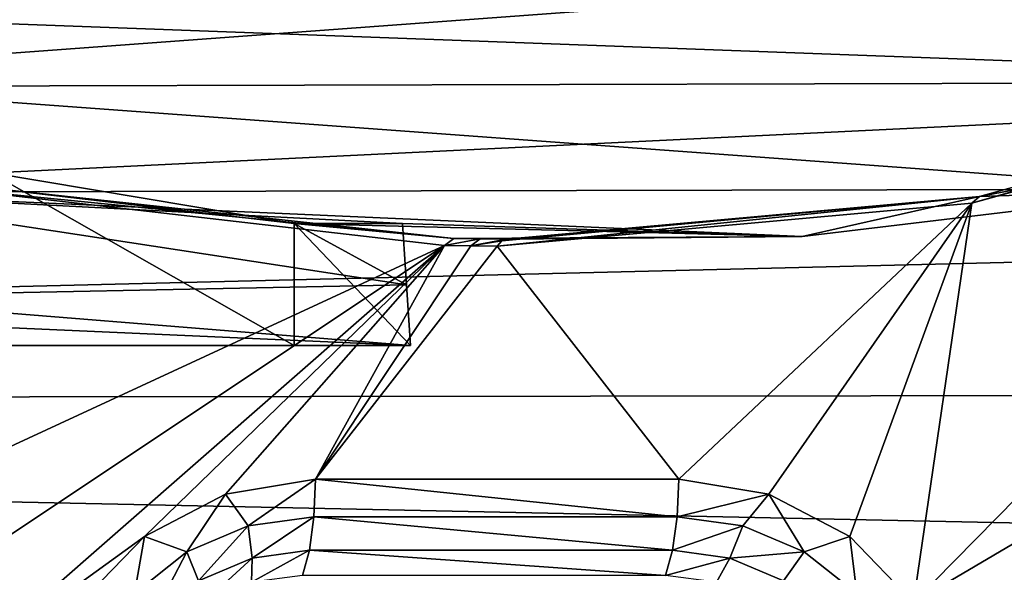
# Model space of a CAD drawing. Header units: metres. Extents: x -237 to 25, y -25 to 25.
# Tile 13 of 165: x -221.4 to -218.77, y -8.39 to -6.91. Entities that reach past the tile are written whole.
import ezdxf

# ---------------------------------------------------------------- set-up
doc = ezdxf.new("R2010")
doc.units = ezdxf.units.M
doc.layers.add('solid_10481232', color=7, linetype='CONTINUOUS')

msp = doc.modelspace()

# ---------------------------------------------------------------- linework, layer by layer
at = {"layer": 'solid_10481232'}
for points in [[(-213.885437, -6.447666, 180.435745), (-235.036087, -6.092565, 96.269989), (-234.108414, -7.937354, 96.03875)], [(-213.650879, -6.943264, 180.377274), (-213.885437, -6.447666, 180.435745), (-234.108414, -7.937354, 96.03875)], [(-219.652466, -6.700046, 85.576088), (-216.256302, -6.633202, 84.717682), (-217.228729, -7.079195, 85.046989)], [(-219.652466, -6.700046, 85.576088), (-217.228729, -7.079195, 85.046989), (-222.531677, -6.883105, 86.328316)], [(-222.531677, -6.883105, 86.328316), (-217.228729, -7.079195, 85.046989), (-221.999222, -7.091802, 86.239182)], [(-213.398087, -7.431726, 180.314255), (-213.650879, -6.943264, 180.377274), (-234.108414, -7.937354, 96.03875)], [(-217.606613, -7.047647, 83.16613), (-217.624039, -7.064398, 83.06353), (-218.852829, -7.404025, 83.369904)], [(-218.831894, -7.38601, 83.471626), (-217.606613, -7.047647, 83.16613), (-218.852829, -7.404025, 83.369904)], [(-217.228729, -7.079195, 85.046989), (-217.606613, -7.047647, 83.16613), (-218.831894, -7.38601, 83.471626)], [(-219.007904, -8.471656, 83.408569), (-218.852829, -7.404025, 83.369904), (-217.624039, -7.064398, 83.06353)], [(-218.529129, -8.189498, 83.289192), (-219.007904, -8.471656, 83.408569), (-217.624039, -7.064398, 83.06353)], [(-221.999222, -7.091802, 86.239182), (-217.228729, -7.079195, 85.046989), (-218.249863, -7.36656, 85.369118)], [(-221.983582, -7.374078, 86.301933), (-221.999222, -7.091802, 86.239182), (-218.249863, -7.36656, 85.369118)], [(-218.249863, -7.36656, 85.369118), (-217.228729, -7.079195, 85.046989), (-218.831894, -7.38601, 83.471626)], [(-220.663177, -7.784979, 84.759132), (-221.475906, -7.322097, 84.961769), (-221.910263, -7.784979, 85.070068)], [(-221.475906, -7.322097, 84.961769), (-220.663177, -7.458652, 84.759132), (-221.482056, -7.362572, 84.132385)], [(-220.663177, -7.784979, 84.759132), (-220.663177, -7.458652, 84.759132), (-221.475906, -7.322097, 84.961769)], [(-221.712219, -8.189498, 84.082832), (-221.591476, -7.364017, 84.052727), (-220.26152, -7.517066, 83.72113)], [(-221.482056, -7.362572, 84.132385), (-220.236069, -7.498554, 83.821724), (-221.591476, -7.364017, 84.052727)], [(-220.236069, -7.498554, 83.821724), (-220.26152, -7.517066, 83.72113), (-221.591476, -7.364017, 84.052727)], [(-220.663177, -7.458652, 84.759132), (-220.236069, -7.498554, 83.821724), (-221.482056, -7.362572, 84.132385)], [(-221.983582, -7.374078, 86.301933), (-218.249863, -7.36656, 85.369118), (-219.305847, -7.493415, 85.665161)], [(-221.983582, -7.374078, 86.301933), (-219.305847, -7.493415, 85.665161), (-220.373215, -7.458652, 85.922127)], [(-221.983582, -7.374078, 86.301933), (-220.373215, -7.458652, 85.922127), (-220.362823, -7.62219, 85.963806)], [(-221.983582, -7.374078, 86.301933), (-220.362823, -7.62219, 85.963806), (-221.965973, -7.654362, 86.372581)], [(-218.831894, -7.38601, 83.471626), (-218.852829, -7.404025, 83.369904), (-220.120667, -7.518468, 83.686012)], [(-218.831894, -7.38601, 83.471626), (-220.120667, -7.518468, 83.686012), (-220.108322, -7.504617, 83.735558)], [(-218.831894, -7.38601, 83.471626), (-220.108322, -7.504617, 83.735558), (-220.095566, -7.499952, 83.78669)], [(-219.305847, -7.493415, 85.665161), (-218.831894, -7.38601, 83.471626), (-220.095566, -7.499952, 83.78669)], [(-219.305847, -7.493415, 85.665161), (-218.249863, -7.36656, 85.369118), (-218.831894, -7.38601, 83.471626)], [(-219.635529, -8.142375, 83.565048), (-220.120667, -7.518468, 83.686012), (-218.852829, -7.404025, 83.369904)], [(-219.394836, -8.181839, 83.505043), (-219.635529, -8.142375, 83.565048), (-218.852829, -7.404025, 83.369904)], [(-219.178787, -8.295544, 83.451172), (-219.394836, -8.181839, 83.505043), (-218.852829, -7.404025, 83.369904)], [(-219.007904, -8.471656, 83.408569), (-219.178787, -8.295544, 83.451172), (-218.852829, -7.404025, 83.369904)], [(-213.127533, -7.911773, 180.246826), (-213.398087, -7.431726, 180.314255), (-234.108414, -7.937354, 96.03875)], [(-220.663177, -7.458652, 84.759132), (-219.305847, -7.493415, 85.665161), (-220.236069, -7.498554, 83.821724)], [(-220.663177, -7.458652, 84.759132), (-220.373215, -7.458652, 85.922127), (-219.305847, -7.493415, 85.665161)], [(-220.362823, -7.62219, 85.963806), (-220.373215, -7.458652, 85.922127), (-220.663177, -7.458652, 84.759132)], [(-220.362823, -7.62219, 85.963806), (-220.663177, -7.458652, 84.759132), (-220.351761, -7.784979, 86.008163)], [(-220.663177, -7.784979, 84.759132), (-220.351761, -7.784979, 86.008163), (-220.663177, -7.458652, 84.759132)], [(-219.305847, -7.493415, 85.665161), (-220.165817, -7.499603, 83.804207), (-220.236069, -7.498554, 83.821724)], [(-219.305847, -7.493415, 85.665161), (-220.095566, -7.499952, 83.78669), (-220.165817, -7.499603, 83.804207)], [(-221.602509, -8.411411, 84.055473), (-221.712219, -8.189498, 84.082832), (-220.26152, -7.517066, 83.72113)], [(-221.564346, -8.658316, 84.045959), (-221.602509, -8.411411, 84.055473), (-220.26152, -7.517066, 83.72113)], [(-221.062561, -8.295544, 83.920853), (-221.564346, -8.658316, 84.045959), (-220.26152, -7.517066, 83.72113)], [(-220.846512, -8.181839, 83.866982), (-221.062561, -8.295544, 83.920853), (-220.26152, -7.517066, 83.72113)], [(-220.60582, -8.142375, 83.806976), (-220.846512, -8.181839, 83.866982), (-220.26152, -7.517066, 83.72113)], [(-220.60582, -8.142375, 83.806976), (-220.26152, -7.517066, 83.72113), (-220.191101, -7.518118, 83.703575)], [(-220.60582, -8.142375, 83.806976), (-220.191101, -7.518118, 83.703575), (-220.120667, -7.518468, 83.686012)], [(-219.635529, -8.142375, 83.565048), (-220.60582, -8.142375, 83.806976), (-220.120667, -7.518468, 83.686012)], [(-220.236069, -7.498554, 83.821724), (-220.165817, -7.499603, 83.804207), (-220.26152, -7.517066, 83.72113)], [(-220.165817, -7.499603, 83.804207), (-220.191101, -7.518118, 83.703575), (-220.26152, -7.517066, 83.72113)], [(-220.165817, -7.499603, 83.804207), (-220.095566, -7.499952, 83.78669), (-220.191101, -7.518118, 83.703575)], [(-220.095566, -7.499952, 83.78669), (-220.108322, -7.504617, 83.735558), (-220.191101, -7.518118, 83.703575)], [(-220.108322, -7.504617, 83.735558), (-220.120667, -7.518468, 83.686012), (-220.191101, -7.518118, 83.703575)], [(-220.362823, -7.62219, 85.963806), (-220.351761, -7.784979, 86.008163), (-221.965973, -7.654362, 86.372581)], [(-220.351761, -7.784979, 86.008163), (-221.740051, -7.723014, 86.336006), (-221.965973, -7.654362, 86.372581)], [(-220.351761, -7.784979, 86.008163), (-221.512314, -7.784979, 86.297523), (-221.740051, -7.723014, 86.336006)], [(-220.663177, -7.784979, 84.759132), (-221.910263, -7.784979, 85.070068), (-221.711609, -7.784979, 85.684311)], [(-220.663177, -7.784979, 84.759132), (-221.711609, -7.784979, 85.684311), (-221.512314, -7.784979, 86.297523)], [(-220.663177, -7.784979, 84.759132), (-221.512314, -7.784979, 86.297523), (-220.351761, -7.784979, 86.008163)], [(-212.839188, -8.383082, 180.174942), (-213.127533, -7.911773, 180.246826), (-234.108414, -7.937354, 96.03875)], [(-212.839188, -8.383082, 180.174942), (-234.108414, -7.937354, 96.03875), (-232.940903, -9.642523, 95.747704)], [(-220.785645, -8.266915, 83.833862), (-220.846512, -8.181839, 83.866982), (-220.60582, -8.142375, 83.806976)], [(-220.785645, -8.266915, 83.833862), (-220.60582, -8.142375, 83.806976), (-220.610031, -8.243088, 83.790077)], [(-220.610031, -8.243088, 83.790077), (-220.60582, -8.142375, 83.806976), (-219.63974, -8.243088, 83.548157)], [(-219.63974, -8.243088, 83.548157), (-220.60582, -8.142375, 83.806976), (-219.635529, -8.142375, 83.565048)], [(-219.63974, -8.243088, 83.548157), (-219.635529, -8.142375, 83.565048), (-219.394836, -8.181839, 83.505043)], [(-220.949295, -8.336775, 83.874664), (-221.062561, -8.295544, 83.920853), (-220.846512, -8.181839, 83.866982)], [(-220.949295, -8.336775, 83.874664), (-220.846512, -8.181839, 83.866982), (-220.785645, -8.266915, 83.833862)], [(-219.63974, -8.243088, 83.548157), (-219.394836, -8.181839, 83.505043), (-219.464127, -8.266915, 83.504372)], [(-219.464127, -8.266915, 83.504372), (-219.394836, -8.181839, 83.505043), (-219.300476, -8.336775, 83.46357)], [(-219.300476, -8.336775, 83.46357), (-219.394836, -8.181839, 83.505043), (-219.178787, -8.295544, 83.451172)], [(-218.529129, -8.189498, 83.289192), (-218.897583, -8.694321, 83.381058), (-219.007904, -8.471656, 83.408569)], [(-218.529129, -8.189498, 83.289192), (-218.63884, -8.411411, 83.316551), (-218.897583, -8.694321, 83.381058)], [(-220.785645, -8.266915, 83.833862), (-220.610031, -8.243088, 83.790077), (-220.775436, -8.352983, 83.779503)], [(-220.775436, -8.352983, 83.779503), (-220.610031, -8.243088, 83.790077), (-220.622192, -8.332191, 83.741295)], [(-220.622192, -8.332191, 83.741295), (-220.610031, -8.243088, 83.790077), (-219.651901, -8.332191, 83.499374)], [(-220.610031, -8.243088, 83.790077), (-219.63974, -8.243088, 83.548157), (-219.651901, -8.332191, 83.499374)], [(-219.63974, -8.243088, 83.548157), (-219.464127, -8.266915, 83.504372), (-219.651901, -8.332191, 83.499374)], [(-220.949295, -8.336775, 83.874664), (-220.785645, -8.266915, 83.833862), (-220.918228, -8.41394, 83.815109)], [(-220.785645, -8.266915, 83.833862), (-220.775436, -8.352983, 83.779503), (-220.918228, -8.41394, 83.815109)], [(-219.464127, -8.266915, 83.504372), (-219.498657, -8.352983, 83.461174), (-219.651901, -8.332191, 83.499374)], [(-219.464127, -8.266915, 83.504372), (-219.300476, -8.336775, 83.46357), (-219.498657, -8.352983, 83.461174)], [(-221.062561, -8.295544, 83.920853), (-221.233444, -8.471656, 83.963455), (-221.564346, -8.658316, 84.045959)], [(-221.089813, -8.447905, 83.909706), (-221.233444, -8.471656, 83.963455), (-221.062561, -8.295544, 83.920853)], [(-221.089813, -8.447905, 83.909706), (-221.062561, -8.295544, 83.920853), (-220.949295, -8.336775, 83.874664)], [(-219.300476, -8.336775, 83.46357), (-219.178787, -8.295544, 83.451172), (-219.159958, -8.447905, 83.428535)], [(-219.159958, -8.447905, 83.428535), (-219.178787, -8.295544, 83.451172), (-219.007904, -8.471656, 83.408569)], [(-221.089813, -8.447905, 83.909706), (-220.949295, -8.336775, 83.874664), (-221.040848, -8.51091, 83.84568)], [(-220.949295, -8.336775, 83.874664), (-220.918228, -8.41394, 83.815109), (-221.040848, -8.51091, 83.84568)], [(-220.777298, -8.417727, 83.70031), (-220.622192, -8.332191, 83.741295), (-220.6409, -8.399219, 83.666298)], [(-220.775436, -8.352983, 83.779503), (-220.622192, -8.332191, 83.741295), (-220.777298, -8.417727, 83.70031)], [(-220.6409, -8.399219, 83.666298), (-220.622192, -8.332191, 83.741295), (-219.670593, -8.399219, 83.424377)], [(-220.622192, -8.332191, 83.741295), (-219.651901, -8.332191, 83.499374), (-219.670593, -8.399219, 83.424377)], [(-219.651901, -8.332191, 83.499374), (-219.498657, -8.352983, 83.461174), (-219.670593, -8.399219, 83.424377)], [(-219.300476, -8.336775, 83.46357), (-219.355865, -8.41394, 83.425568), (-219.498657, -8.352983, 83.461174)], [(-219.300476, -8.336775, 83.46357), (-219.159958, -8.447905, 83.428535), (-219.355865, -8.41394, 83.425568)], [(-220.918228, -8.41394, 83.815109), (-220.775436, -8.352983, 83.779503), (-220.904404, -8.471988, 83.732002)], [(-220.775436, -8.352983, 83.779503), (-220.777298, -8.417727, 83.70031), (-220.904404, -8.471988, 83.732002)], [(-219.498657, -8.352983, 83.461174), (-219.534195, -8.417727, 83.390373), (-219.670593, -8.399219, 83.424377)], [(-219.498657, -8.352983, 83.461174), (-219.355865, -8.41394, 83.425568), (-219.534195, -8.417727, 83.390373)], [(-212.532776, -8.845528, 180.098557), (-212.839188, -8.383082, 180.174942), (-232.940903, -9.642523, 95.747704)]]:
    msp.add_3dface(points, dxfattribs=at)

doc.saveas('drawing.dxf')
